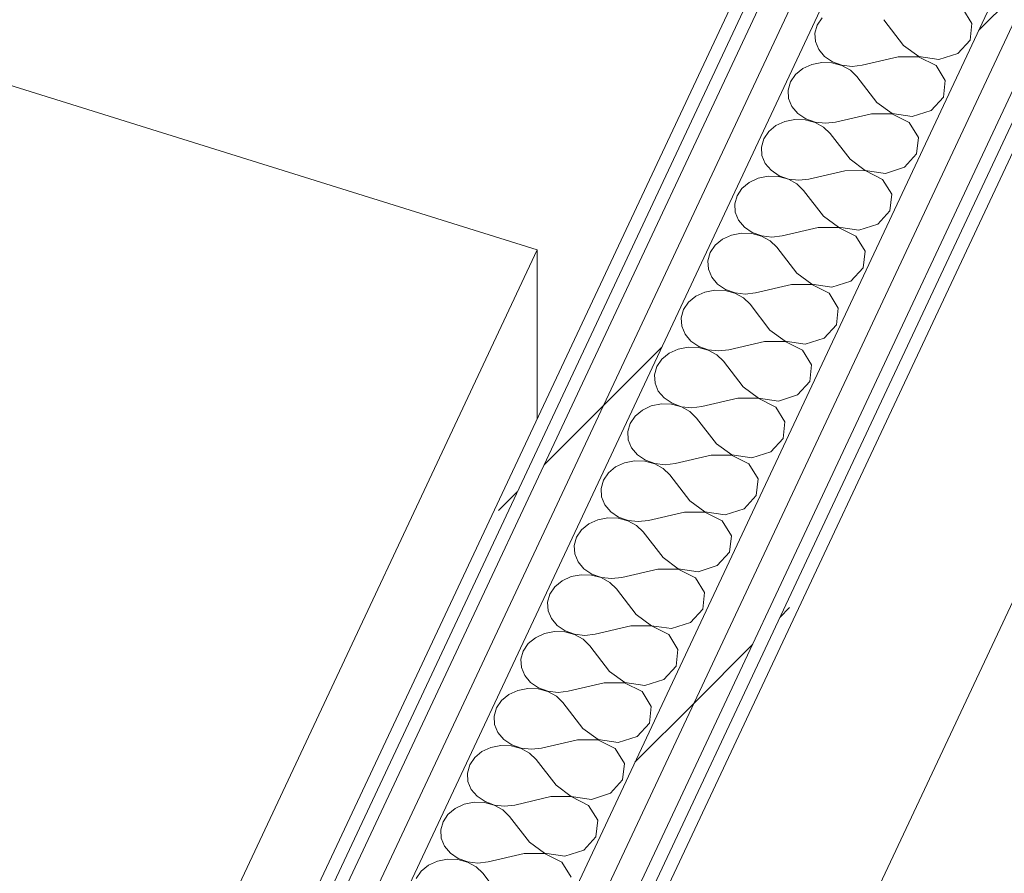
# Model space of a CAD drawing. Header units: millimetres. Extents: x -21126 to 28102, y -1237 to 9397.
# Tile 44 of 226: x -16405 to -15939, y 5160 to 5564. Entities that reach past the tile are written whole.
import ezdxf

# ---------------------------------------------------------------- set-up
doc = ezdxf.new("R2010")
doc.units = ezdxf.units.MM
doc.header["$MEASUREMENT"] = 0
doc.linetypes.add('Wipeout_Contour', pattern=[1000, 0, -1000])
for name, color, linetype in [('Nuevo_08_E_Envans secs', 7, 'Continuous'), ('Nuevo_09_EI_Mobiliari cuines', 7, 'Continuous'), ('Nuevo_09_EI_Mobiliari general', 7, 'Continuous')]:
    doc.layers.add(name, color=color, linetype=linetype)
for name, color, linetype, lineweight in [('Nuevo_08_E_Envans secs_Pluma_Nº__1', 7, 'Continuous', 5), ('Nuevo_09_EI_Mobiliari cuines_Pluma_Nº__1', 7, 'Continuous', 5), ('Nuevo_09_EI_Mobiliari cuines_Pluma_Nº__24', 252, 'Continuous', 5), ('Nuevo_09_EI_Mobiliari general_Pluma_Nº__1', 7, 'Continuous', 5)]:
    doc.layers.add(name, color=color, linetype=linetype, lineweight=lineweight)
for name, color, linetype, lineweight, true_color in [('Nuevo_08_E_Envans secs_Pluma_Nº__102', 7, 'Continuous', 5, 0xcccccc), ('Nuevo_08_E_Envans secs_Pluma_Nº__171', 171, 'Continuous', 13, 0xaaaaff), ('Nuevo_08_E_Envans secs_Pluma_Nº__177', 7, 'Continuous', 15, 0xf7e046)]:
    doc.layers.add(name, color=color, linetype=linetype, lineweight=lineweight, true_color=true_color)
pattern_1 = [(45, (0, 0), (-183.8478, 183.8478), [195, -65]), (45, (7e-14, 183.85), (-183.8478, 183.8478), [195, -65])]

# ---------------------------------------------------------------- blocks, each defined once
blk = doc.blocks.new('*X61')
at = {"layer": 'Nuevo_08_E_Envans secs_Pluma_Nº__102', "color": 254, "linetype": 'Continuous', "lineweight": 5, "true_color": 0xcccccc}
for p, q in [((-15954.25, 5562.42), (-15958.58, 5569.46)), ((-16027.5, 5561.72), (-16028.6, 5557.84)), ((-16025.14, 5565.2), (-16027.5, 5561.72)), ((-15986.59, 5552.03), (-15996.01, 5564.25)), ((-15955.11, 5554.56), (-15954.25, 5562.42)), ((-16028.6, 5557.84), (-16028.36, 5553.86)), ((-16028.36, 5553.86), (-16026.8, 5550.09)), ((-15986.59, 5552.03), (-15979.41, 5546.76)), ((-15960.9, 5548.25), (-15955.11, 5554.56)), ((-16026.8, 5550.09), (-16024.03, 5546.81)), ((-15969.9, 5545.36), (-15960.9, 5548.25)), ((-16030.11, 5543.04), (-16034.36, 5541.08)), ((-16025.36, 5543.97), (-16030.11, 5543.04)), ((-16020.49, 5543.81), (-16025.36, 5543.97)), ((-16024.03, 5546.81), (-16020.27, 5544.28)), ((-16015.85, 5542.57), (-16020.49, 5543.81)), ((-16020.27, 5544.28), (-16015.8, 5542.68)), ((-16011.81, 5540.34), (-16015.85, 5542.57)), ((-16015.8, 5542.68), (-16010.97, 5542.13)), ((-16010.97, 5542.13), (-16006.13, 5542.68)), ((-15989.13, 5546.64), (-16006.13, 5542.68)), ((-15979.46, 5546.65), (-15989.13, 5546.64)), ((-15971.23, 5542.51), (-15979.46, 5546.65)), ((-15979.41, 5546.76), (-15969.9, 5545.36)), ((-15966.9, 5535.46), (-15971.23, 5542.51)), ((-16037.8, 5538.25), (-16040.15, 5534.77)), ((-16034.36, 5541.08), (-16037.8, 5538.25)), ((-16008.67, 5537.29), (-16011.81, 5540.34)), ((-16040.15, 5534.77), (-16041.25, 5530.89)), ((-15999.25, 5525.08), (-16008.67, 5537.29)), ((-15967.76, 5527.61), (-15966.9, 5535.46)), ((-16041.25, 5530.89), (-16041.01, 5526.91)), ((-16041.01, 5526.91), (-16039.45, 5523.14)), ((-15999.25, 5525.08), (-15992.06, 5519.81)), ((-15973.55, 5521.3), (-15967.76, 5527.61)), ((-16039.45, 5523.14), (-16036.68, 5519.86)), ((-16036.68, 5519.86), (-16032.92, 5517.33)), ((-16001.78, 5519.69), (-16018.79, 5515.73)), ((-15992.11, 5519.7), (-16001.78, 5519.69)), ((-15983.88, 5515.56), (-15992.11, 5519.7)), ((-15992.06, 5519.81), (-15982.55, 5518.41)), ((-15982.55, 5518.41), (-15973.55, 5521.3)), ((-16042.76, 5516.08), (-16047.01, 5514.13)), ((-16038.02, 5517.02), (-16042.76, 5516.08)), ((-16033.14, 5516.86), (-16038.02, 5517.02)), ((-16028.51, 5515.62), (-16033.14, 5516.86)), ((-16032.92, 5517.33), (-16028.45, 5515.72)), ((-16024.46, 5513.39), (-16028.51, 5515.62)), ((-16028.45, 5515.72), (-16023.62, 5515.18)), ((-16023.62, 5515.18), (-16018.79, 5515.73)), ((-15979.55, 5508.51), (-15983.88, 5515.56)), ((-16050.45, 5511.3), (-16052.81, 5507.82)), ((-16047.01, 5514.13), (-16050.45, 5511.3)), ((-16021.32, 5510.34), (-16024.46, 5513.39)), ((-16011.9, 5498.13), (-16021.32, 5510.34)), ((-16052.81, 5507.82), (-16053.91, 5503.94)), ((-15980.41, 5500.66), (-15979.55, 5508.51)), ((-16053.91, 5503.94), (-16053.67, 5499.96)), ((-15986.21, 5494.34), (-15980.41, 5500.66)), ((-16053.67, 5499.96), (-16052.1, 5496.19)), ((-16052.1, 5496.19), (-16049.34, 5492.91)), ((-16011.9, 5498.13), (-16004.71, 5492.86)), ((-16049.34, 5492.91), (-16045.57, 5490.37)), ((-16014.43, 5492.74), (-16031.44, 5488.78)), ((-16004.77, 5492.75), (-16014.43, 5492.74)), ((-15996.54, 5488.61), (-16004.77, 5492.75)), ((-16004.71, 5492.86), (-15995.2, 5491.46)), ((-15995.2, 5491.46), (-15986.21, 5494.34)), ((-16059.67, 5487.18), (-16063.1, 5484.35)), ((-16055.42, 5489.13), (-16059.67, 5487.18)), ((-16050.67, 5490.07), (-16055.42, 5489.13)), ((-16045.8, 5489.91), (-16050.67, 5490.07)), ((-16041.16, 5488.66), (-16045.8, 5489.91)), ((-16045.57, 5490.37), (-16041.11, 5488.77)), ((-16037.12, 5486.44), (-16041.16, 5488.66)), ((-16041.11, 5488.77), (-16036.27, 5488.23)), ((-16036.27, 5488.23), (-16031.44, 5488.78)), ((-15992.21, 5481.56), (-15996.54, 5488.61)), ((-16063.1, 5484.35), (-16065.46, 5480.86)), ((-16033.97, 5483.39), (-16037.12, 5486.44)), ((-16024.55, 5471.18), (-16033.97, 5483.39)), ((-16065.46, 5480.86), (-16066.56, 5476.99)), ((-15993.07, 5473.71), (-15992.21, 5481.56)), ((-16066.56, 5476.99), (-16066.32, 5473.01)), ((-16066.32, 5473.01), (-16064.76, 5469.24)), ((-15998.86, 5467.39), (-15993.07, 5473.71)), ((-16064.76, 5469.24), (-16061.99, 5465.96)), ((-16024.55, 5471.18), (-16017.37, 5465.91)), ((-16061.99, 5465.96), (-16058.23, 5463.42)), ((-16058.23, 5463.42), (-16053.76, 5461.82)), ((-16027.09, 5465.79), (-16044.09, 5461.83)), ((-16017.42, 5465.8), (-16027.09, 5465.79)), ((-16009.19, 5461.66), (-16017.42, 5465.8)), ((-16017.37, 5465.91), (-16007.86, 5464.51)), ((-16007.86, 5464.51), (-15998.86, 5467.39)), ((-16072.32, 5460.23), (-16075.76, 5457.4)), ((-16068.07, 5462.18), (-16072.32, 5460.23)), ((-16063.32, 5463.11), (-16068.07, 5462.18)), ((-16058.45, 5462.95), (-16063.32, 5463.11)), ((-16053.81, 5461.71), (-16058.45, 5462.95)), ((-16049.77, 5459.49), (-16053.81, 5461.71)), ((-16053.76, 5461.82), (-16048.93, 5461.28)), ((-16046.63, 5456.44), (-16049.77, 5459.49)), ((-16048.93, 5461.28), (-16044.09, 5461.83)), ((-16004.86, 5454.61), (-16009.19, 5461.66)), ((-16078.11, 5453.91), (-16079.21, 5450.03)), ((-16075.76, 5457.4), (-16078.11, 5453.91)), ((-16037.21, 5444.23), (-16046.63, 5456.44)), ((-16005.72, 5446.76), (-16004.86, 5454.61)), ((-16079.21, 5450.03), (-16078.97, 5446.06)), ((-16078.97, 5446.06), (-16077.41, 5442.29)), ((-16011.51, 5440.44), (-16005.72, 5446.76)), ((-16077.41, 5442.29), (-16074.64, 5439.01)), ((-16037.21, 5444.23), (-16030.02, 5438.96)), ((-16020.51, 5437.55), (-16011.51, 5440.44)), ((-16080.72, 5435.23), (-16084.97, 5433.28)), ((-16075.98, 5436.16), (-16080.72, 5435.23)), ((-16071.1, 5436), (-16075.98, 5436.16)), ((-16074.64, 5439.01), (-16070.88, 5436.47)), ((-16066.47, 5434.76), (-16071.1, 5436)), ((-16070.88, 5436.47), (-16066.41, 5434.87)), ((-16039.74, 5438.84), (-16056.75, 5434.88)), ((-16030.07, 5438.85), (-16039.74, 5438.84)), ((-16021.84, 5434.71), (-16030.07, 5438.85)), ((-16030.02, 5438.96), (-16020.51, 5437.55)), ((-16084.97, 5433.28), (-16088.41, 5430.45)), ((-16062.42, 5432.53), (-16066.47, 5434.76)), ((-16066.41, 5434.87), (-16061.58, 5434.33)), ((-16059.28, 5429.49), (-16062.42, 5432.53)), ((-16061.58, 5434.33), (-16056.75, 5434.88)), ((-16017.51, 5427.66), (-16021.84, 5434.71)), ((-16090.77, 5426.96), (-16091.87, 5423.08)), ((-16088.41, 5430.45), (-16090.77, 5426.96)), ((-16049.86, 5417.28), (-16059.28, 5429.49)), ((-16018.37, 5419.8), (-16017.51, 5427.66)), ((-16091.87, 5423.08), (-16091.63, 5419.11)), ((-16091.63, 5419.11), (-16090.06, 5415.34)), ((-16049.86, 5417.28), (-16042.67, 5412.01)), ((-16024.17, 5413.49), (-16018.37, 5419.8)), ((-16090.06, 5415.34), (-16087.29, 5412.06)), ((-16087.29, 5412.06), (-16083.53, 5409.52)), ((-16042.67, 5412.01), (-16033.16, 5410.6)), ((-16033.16, 5410.6), (-16024.17, 5413.49)), ((-16093.38, 5408.28), (-16097.63, 5406.33)), ((-16088.63, 5409.21), (-16093.38, 5408.28)), ((-16083.75, 5409.05), (-16088.63, 5409.21)), ((-16079.12, 5407.81), (-16083.75, 5409.05)), ((-16083.53, 5409.52), (-16079.07, 5407.92)), ((-16075.08, 5405.58), (-16079.12, 5407.81)), ((-16079.07, 5407.92), (-16074.23, 5407.37)), ((-16074.23, 5407.37), (-16069.4, 5407.93)), ((-16052.39, 5411.89), (-16069.4, 5407.93)), ((-16042.73, 5411.9), (-16052.39, 5411.89)), ((-16034.5, 5407.76), (-16042.73, 5411.9)), ((-16030.17, 5400.71), (-16034.5, 5407.76)), ((-16101.06, 5403.5), (-16103.42, 5400.01)), ((-16097.63, 5406.33), (-16101.06, 5403.5)), ((-16071.93, 5402.54), (-16075.08, 5405.58)), ((-16103.42, 5400.01), (-16104.52, 5396.13)), ((-16062.51, 5390.33), (-16071.93, 5402.54)), ((-16031.03, 5392.85), (-16030.17, 5400.71)), ((-16104.52, 5396.13), (-16104.28, 5392.16)), ((-16104.28, 5392.16), (-16102.72, 5388.39)), ((-16062.51, 5390.33), (-16055.33, 5385.05)), ((-16036.82, 5386.54), (-16031.03, 5392.85)), ((-16102.72, 5388.39), (-16099.95, 5385.11)), ((-16099.95, 5385.11), (-16096.19, 5382.57)), ((-16065.05, 5384.94), (-16082.05, 5380.98)), ((-16055.38, 5384.95), (-16065.05, 5384.94)), ((-16047.15, 5380.81), (-16055.38, 5384.95)), ((-16055.33, 5385.05), (-16045.82, 5383.65)), ((-16045.82, 5383.65), (-16036.82, 5386.54)), ((-16110.28, 5379.37), (-16113.72, 5376.55)), ((-16106.03, 5381.33), (-16110.28, 5379.37)), ((-16101.28, 5382.26), (-16106.03, 5381.33)), ((-16096.41, 5382.1), (-16101.28, 5382.26)), ((-16091.77, 5380.86), (-16096.41, 5382.1)), ((-16096.19, 5382.57), (-16091.72, 5380.97)), ((-16087.73, 5378.63), (-16091.77, 5380.86)), ((-16091.72, 5380.97), (-16086.89, 5380.42)), ((-16086.89, 5380.42), (-16082.05, 5380.98)), ((-16042.82, 5373.76), (-16047.15, 5380.81)), ((-16113.72, 5376.55), (-16116.07, 5373.06)), ((-16084.59, 5375.59), (-16087.73, 5378.63)), ((-16075.17, 5363.38), (-16084.59, 5375.59)), ((-16116.07, 5373.06), (-16117.17, 5369.18)), ((-16043.68, 5365.9), (-16042.82, 5373.76)), ((-16117.17, 5369.18), (-16116.93, 5365.21)), ((-16049.47, 5359.59), (-16043.68, 5365.9)), ((-16116.93, 5365.21), (-16115.37, 5361.43)), ((-16115.37, 5361.43), (-16112.6, 5358.16)), ((-16075.17, 5363.38), (-16067.98, 5358.1)), ((-16112.6, 5358.16), (-16108.84, 5355.62)), ((-16077.7, 5357.99), (-16094.71, 5354.03)), ((-16068.03, 5357.99), (-16077.7, 5357.99)), ((-16059.8, 5353.86), (-16068.03, 5357.99)), ((-16067.98, 5358.1), (-16058.47, 5356.7)), ((-16058.47, 5356.7), (-16049.47, 5359.59)), ((-16122.93, 5352.42), (-16126.37, 5349.59)), ((-16118.68, 5354.38), (-16122.93, 5352.42)), ((-16113.94, 5355.31), (-16118.68, 5354.38)), ((-16109.06, 5355.15), (-16113.94, 5355.31)), ((-16104.43, 5353.91), (-16109.06, 5355.15)), ((-16108.84, 5355.62), (-16104.37, 5354.02)), ((-16100.38, 5351.68), (-16104.43, 5353.91)), ((-16104.37, 5354.02), (-16099.54, 5353.47)), ((-16097.24, 5348.64), (-16100.38, 5351.68)), ((-16099.54, 5353.47), (-16094.71, 5354.03)), ((-16055.47, 5346.81), (-16059.8, 5353.86)), ((-16126.37, 5349.59), (-16128.73, 5346.11)), ((-16087.82, 5336.42), (-16097.24, 5348.64)), ((-16056.33, 5338.95), (-16055.47, 5346.81)), ((-16128.73, 5346.11), (-16129.83, 5342.23)), ((-16129.83, 5342.23), (-16129.59, 5338.25)), ((-16129.59, 5338.25), (-16128.02, 5334.48)), ((-16062.13, 5332.64), (-16056.33, 5338.95)), ((-16128.02, 5334.48), (-16125.25, 5331.2)), ((-16087.82, 5336.42), (-16080.63, 5331.15)), ((-16126.59, 5328.36), (-16131.34, 5327.43)), ((-16121.71, 5328.2), (-16126.59, 5328.36)), ((-16125.25, 5331.2), (-16121.49, 5328.67)), ((-16117.08, 5326.96), (-16121.71, 5328.2)), ((-16121.49, 5328.67), (-16117.03, 5327.07)), ((-16090.35, 5331.03), (-16107.36, 5327.08)), ((-16080.69, 5331.04), (-16090.35, 5331.03)), ((-16072.46, 5326.9), (-16080.69, 5331.04)), ((-16080.63, 5331.15), (-16071.12, 5329.75)), ((-16071.12, 5329.75), (-16062.13, 5332.64)), ((-16135.59, 5325.47), (-16139.02, 5322.64)), ((-16131.34, 5327.43), (-16135.59, 5325.47)), ((-16113.03, 5324.73), (-16117.08, 5326.96)), ((-16117.03, 5327.07), (-16112.19, 5326.52)), ((-16109.89, 5321.69), (-16113.03, 5324.73)), ((-16112.19, 5326.52), (-16107.36, 5327.08)), ((-16068.13, 5319.86), (-16072.46, 5326.9)), ((-16141.38, 5319.16), (-16142.48, 5315.28)), ((-16139.02, 5322.64), (-16141.38, 5319.16)), ((-16100.47, 5309.47), (-16109.89, 5321.69)), ((-16068.99, 5312), (-16068.13, 5319.86)), ((-16142.48, 5315.28), (-16142.24, 5311.3)), ((-16142.24, 5311.3), (-16140.68, 5307.53)), ((-16100.47, 5309.47), (-16093.29, 5304.2)), ((-16074.78, 5305.69), (-16068.99, 5312)), ((-16140.68, 5307.53), (-16137.91, 5304.25)), ((-16083.78, 5302.8), (-16074.78, 5305.69)), ((-16143.99, 5300.48), (-16148.24, 5298.52)), ((-16139.24, 5301.41), (-16143.99, 5300.48)), ((-16134.37, 5301.25), (-16139.24, 5301.41)), ((-16137.91, 5304.25), (-16134.15, 5301.72)), ((-16129.73, 5300.01), (-16134.37, 5301.25)), ((-16134.15, 5301.72), (-16129.68, 5300.12)), ((-16129.68, 5300.12), (-16124.85, 5299.57)), ((-16124.85, 5299.57), (-16120.01, 5300.12)), ((-16103.01, 5304.08), (-16120.01, 5300.12)), ((-16093.34, 5304.09), (-16103.01, 5304.08)), ((-16085.11, 5299.95), (-16093.34, 5304.09)), ((-16093.29, 5304.2), (-16083.78, 5302.8)), ((-16151.68, 5295.69), (-16154.03, 5292.21)), ((-16148.24, 5298.52), (-16151.68, 5295.69)), ((-16125.69, 5297.78), (-16129.73, 5300.01)), ((-16122.54, 5294.73), (-16125.69, 5297.78)), ((-16080.78, 5292.9), (-16085.11, 5299.95)), ((-16154.03, 5292.21), (-16155.13, 5288.33)), ((-16113.13, 5282.52), (-16122.54, 5294.73)), ((-16081.64, 5285.05), (-16080.78, 5292.9)), ((-16155.13, 5288.33), (-16154.89, 5284.35)), ((-16154.89, 5284.35), (-16153.33, 5280.58)), ((-16113.13, 5282.52), (-16105.94, 5277.25)), ((-16087.43, 5278.74), (-16081.64, 5285.05)), ((-16153.33, 5280.58), (-16150.56, 5277.3)), ((-16150.56, 5277.3), (-16146.8, 5274.77)), ((-16115.66, 5277.13), (-16132.67, 5273.17)), ((-16105.99, 5277.14), (-16115.66, 5277.13)), ((-16097.76, 5273), (-16105.99, 5277.14)), ((-16105.94, 5277.25), (-16096.43, 5275.85)), ((-16096.43, 5275.85), (-16087.43, 5278.74)), ((-16156.64, 5273.52), (-16160.89, 5271.57)), ((-16151.9, 5274.46), (-16156.64, 5273.52)), ((-16147.02, 5274.3), (-16151.9, 5274.46)), ((-16142.39, 5273.06), (-16147.02, 5274.3)), ((-16146.8, 5274.77), (-16142.33, 5273.16)), ((-16138.34, 5270.83), (-16142.39, 5273.06)), ((-16142.33, 5273.16), (-16137.5, 5272.62)), ((-16137.5, 5272.62), (-16132.67, 5273.17)), ((-16093.43, 5265.95), (-16097.76, 5273)), ((-16164.33, 5268.74), (-16166.69, 5265.26)), ((-16160.89, 5271.57), (-16164.33, 5268.74)), ((-16135.2, 5267.78), (-16138.34, 5270.83)), ((-16125.78, 5255.57), (-16135.2, 5267.78)), ((-16166.69, 5265.26), (-16167.79, 5261.38)), ((-16094.29, 5258.1), (-16093.43, 5265.95)), ((-16167.79, 5261.38), (-16167.55, 5257.4)), ((-16100.09, 5251.78), (-16094.29, 5258.1)), ((-16167.55, 5257.4), (-16165.98, 5253.63)), ((-16165.98, 5253.63), (-16163.21, 5250.35)), ((-16125.78, 5255.57), (-16118.59, 5250.3)), ((-16163.21, 5250.35), (-16159.45, 5247.81)), ((-16128.31, 5250.18), (-16145.32, 5246.22)), ((-16118.65, 5250.19), (-16128.31, 5250.18)), ((-16110.42, 5246.05), (-16118.65, 5250.19)), ((-16118.59, 5250.3), (-16109.08, 5248.9)), ((-16109.08, 5248.9), (-16100.09, 5251.78)), ((-16173.55, 5244.62), (-16176.98, 5241.79)), ((-16169.29, 5246.57), (-16173.55, 5244.62)), ((-16164.55, 5247.51), (-16169.29, 5246.57)), ((-16159.67, 5247.35), (-16164.55, 5247.51)), ((-16155.04, 5246.1), (-16159.67, 5247.35)), ((-16159.45, 5247.81), (-16154.99, 5246.21)), ((-16150.99, 5243.88), (-16155.04, 5246.1)), ((-16154.99, 5246.21), (-16150.15, 5245.67)), ((-16150.15, 5245.67), (-16145.32, 5246.22)), ((-16106.09, 5239), (-16110.42, 5246.05)), ((-16176.98, 5241.79), (-16179.34, 5238.3)), ((-16147.85, 5240.83), (-16150.99, 5243.88)), ((-16138.43, 5228.62), (-16147.85, 5240.83)), ((-16179.34, 5238.3), (-16180.44, 5234.43)), ((-16106.95, 5231.15), (-16106.09, 5239)), ((-16180.44, 5234.43), (-16180.2, 5230.45)), ((-16180.2, 5230.45), (-16178.64, 5226.68)), ((-16112.74, 5224.83), (-16106.95, 5231.15)), ((-16178.64, 5226.68), (-16175.87, 5223.4)), ((-16138.43, 5228.62), (-16131.25, 5223.35)), ((-16175.87, 5223.4), (-16172.11, 5220.86)), ((-16172.11, 5220.86), (-16167.64, 5219.26)), ((-16140.96, 5223.23), (-16157.97, 5219.27)), ((-16131.3, 5223.24), (-16140.96, 5223.23)), ((-16123.07, 5219.1), (-16131.3, 5223.24)), ((-16131.25, 5223.35), (-16121.74, 5221.95)), ((-16121.74, 5221.95), (-16112.74, 5224.83)), ((-16186.2, 5217.67), (-16189.64, 5214.84)), ((-16181.95, 5219.62), (-16186.2, 5217.67)), ((-16177.2, 5220.55), (-16181.95, 5219.62)), ((-16172.33, 5220.39), (-16177.2, 5220.55)), ((-16167.69, 5219.15), (-16172.33, 5220.39)), ((-16163.65, 5216.93), (-16167.69, 5219.15)), ((-16167.64, 5219.26), (-16162.81, 5218.72)), ((-16160.5, 5213.88), (-16163.65, 5216.93)), ((-16162.81, 5218.72), (-16157.97, 5219.27)), ((-16118.74, 5212.05), (-16123.07, 5219.1)), ((-16189.64, 5214.84), (-16191.99, 5211.35)), ((-16151.09, 5201.67), (-16160.5, 5213.88)), ((-16119.6, 5204.2), (-16118.74, 5212.05)), ((-16191.99, 5211.35), (-16193.09, 5207.47)), ((-16193.09, 5207.47), (-16192.85, 5203.5)), ((-16192.85, 5203.5), (-16191.29, 5199.73)), ((-16125.39, 5197.88), (-16119.6, 5204.2)), ((-16191.29, 5199.73), (-16188.52, 5196.45)), ((-16151.09, 5201.67), (-16143.9, 5196.4)), ((-16134.39, 5194.99), (-16125.39, 5197.88)), ((-16189.86, 5193.6), (-16194.6, 5192.67)), ((-16184.98, 5193.44), (-16189.86, 5193.6)), ((-16188.52, 5196.45), (-16184.76, 5193.91)), ((-16180.35, 5192.2), (-16184.98, 5193.44)), ((-16184.76, 5193.91), (-16180.29, 5192.31)), ((-16153.62, 5196.28), (-16170.63, 5192.32)), ((-16143.95, 5196.29), (-16153.62, 5196.28)), ((-16135.72, 5192.15), (-16143.95, 5196.29)), ((-16143.9, 5196.4), (-16134.39, 5194.99)), ((-16198.85, 5190.72), (-16202.29, 5187.89)), ((-16194.6, 5192.67), (-16198.85, 5190.72)), ((-16176.3, 5189.97), (-16180.35, 5192.2)), ((-16180.29, 5192.31), (-16175.46, 5191.77)), ((-16173.16, 5186.93), (-16176.3, 5189.97)), ((-16175.46, 5191.77), (-16170.63, 5192.32)), ((-16131.39, 5185.1), (-16135.72, 5192.15)), ((-16204.65, 5184.4), (-16205.75, 5180.52)), ((-16202.29, 5187.89), (-16204.65, 5184.4)), ((-16163.74, 5174.72), (-16173.16, 5186.93)), ((-16132.25, 5177.24), (-16131.39, 5185.1)), ((-16205.75, 5180.52), (-16205.51, 5176.55)), ((-16205.51, 5176.55), (-16203.94, 5172.78)), ((-16163.74, 5174.72), (-16156.55, 5169.45)), ((-16138.05, 5170.93), (-16132.25, 5177.24)), ((-16203.94, 5172.78), (-16201.17, 5169.5)), ((-16147.04, 5168.04), (-16138.05, 5170.93)), ((-16207.25, 5165.72), (-16211.51, 5163.77)), ((-16202.51, 5166.65), (-16207.25, 5165.72)), ((-16197.63, 5166.49), (-16202.51, 5166.65)), ((-16201.17, 5169.5), (-16197.41, 5166.96)), ((-16193, 5165.25), (-16197.63, 5166.49)), ((-16197.41, 5166.96), (-16192.95, 5165.36)), ((-16188.95, 5163.02), (-16193, 5165.25)), ((-16192.95, 5165.36), (-16188.11, 5164.81)), ((-16188.11, 5164.81), (-16183.28, 5165.37)), ((-16166.27, 5169.33), (-16183.28, 5165.37)), ((-16156.61, 5169.34), (-16166.27, 5169.33)), ((-16148.38, 5165.2), (-16156.61, 5169.34)), ((-16156.55, 5169.45), (-16147.04, 5168.04)), ((-16144.05, 5158.15), (-16148.38, 5165.2)), ((-16214.94, 5160.94), (-16217.3, 5157.45)), ((-16211.51, 5163.77), (-16214.94, 5160.94)), ((-16185.81, 5159.98), (-16188.95, 5163.02)), ((-16176.39, 5147.77), (-16185.81, 5159.98))]:
    blk.add_line(p, q, dxfattribs=at)
blk = doc.blocks.new('Elem Sección_54_1')
at = {"layer": 'Nuevo_08_E_Envans secs', "lineweight": 0}
blk.add_blockref('*X61', (0, 0), dxfattribs=at)
at = {"color": 254, "linetype": 'Wipeout_Contour', "lineweight": 0, "ltscale": 68043.481501}
blk.add_wipeout([(-16421.98, 4817.49), (-16416.04, 4815.63), (-15394.98, 6990.44), (-15400.93, 6992.3)], dxfattribs=at).dxf.layer = 'Nuevo_08_E_Envans secs'
at = {"layer": 'Nuevo_08_E_Envans secs_Pluma_Nº__171', "linetype": 'Continuous', "lineweight": 13, "true_color": 0xaaaaff}
h = blk.add_hatch(dxfattribs=at)
h.set_pattern_fill('Panellat_HPL_0001', color=161, style=0, pattern_type=2)
h.set_pattern_definition(pattern_1)
h.paths.add_polyline_path([(-16421.98, 4817.49), (-16416.04, 4815.63), (-15394.98, 6990.44), (-15400.93, 6992.3)])
at = {"color": 254, "linetype": 'Wipeout_Contour', "lineweight": 0, "ltscale": 67533.449788}
blk.add_wipeout([(-15276.46, 6964.56), (-16309.28, 4764.67), (-16296.4, 4760.65), (-15263.58, 6960.53)], dxfattribs=at).dxf.layer = 'Nuevo_08_E_Envans secs'
at = {"layer": 'Nuevo_08_E_Envans secs_Pluma_Nº__177', "linetype": 'Continuous', "lineweight": 15, "true_color": 0xf7e046}
h = blk.add_hatch(dxfattribs=at)
h.set_pattern_fill('Panellat_HPL_0001', color=53, style=0, pattern_type=2)
h.set_pattern_definition(pattern_1)
h.paths.add_polyline_path([(-15276.46, 6964.56), (-16309.28, 4764.67), (-16296.4, 4760.65), (-15263.58, 6960.53)])
at = {"color": 254, "linetype": 'Wipeout_Contour', "lineweight": 0, "ltscale": 84376.766656}
blk.add_wipeout([(-15284.41, 6979.09), (-16322.17, 4768.7), (-16309.28, 4764.67), (-15276.46, 6964.56), (-15271.53, 6975.07)], dxfattribs=at).dxf.layer = 'Nuevo_08_E_Envans secs'
at = {"layer": 'Nuevo_08_E_Envans secs_Pluma_Nº__177', "linetype": 'Continuous', "lineweight": 15, "true_color": 0xf7e046}
h = blk.add_hatch(dxfattribs=at)
h.set_pattern_fill('Panellat_HPL_0001', color=53, style=0, pattern_type=2)
h.set_pattern_definition(pattern_1)
h.paths.add_polyline_path([(-15284.41, 6979.09), (-16322.17, 4768.7), (-16309.28, 4764.67), (-15276.46, 6964.56), (-15271.53, 6975.07)])
at = {"color": 254, "linetype": 'Wipeout_Contour', "lineweight": 0, "ltscale": 84818.950487}
blk.add_wipeout([(-15371.6, 6994.27), (-16404.42, 4794.39), (-16391.54, 4790.36), (-15353.78, 7000.75), (-15366.66, 7004.78)], dxfattribs=at).dxf.layer = 'Nuevo_08_E_Envans secs'
at = {"layer": 'Nuevo_08_E_Envans secs_Pluma_Nº__177', "linetype": 'Continuous', "lineweight": 15, "true_color": 0xf7e046}
h = blk.add_hatch(dxfattribs=at)
h.set_pattern_fill('Panellat_HPL_0001', color=53, style=0, pattern_type=2)
h.set_pattern_definition(pattern_1)
h.paths.add_polyline_path([(-15371.6, 6994.27), (-16404.42, 4794.39), (-16391.54, 4790.36), (-15353.78, 7000.75), (-15366.66, 7004.78)])
at = {"color": 254, "linetype": 'Wipeout_Contour', "lineweight": 0, "ltscale": 67984.310101}
blk.add_wipeout([(-15384.48, 6998.29), (-16417.3, 4798.41), (-16404.42, 4794.39), (-15371.6, 6994.27)], dxfattribs=at).dxf.layer = 'Nuevo_08_E_Envans secs'
at = {"layer": 'Nuevo_08_E_Envans secs_Pluma_Nº__177', "linetype": 'Continuous', "lineweight": 15, "true_color": 0xf7e046}
h = blk.add_hatch(dxfattribs=at)
h.set_pattern_fill('Panellat_HPL_0001', color=53, style=0, pattern_type=2)
h.set_pattern_definition(pattern_1)
h.paths.add_polyline_path([(-15384.48, 6998.29), (-16417.3, 4798.41), (-16404.42, 4794.39), (-15371.6, 6994.27)])
at = {"color": 254, "linetype": 'Wipeout_Contour', "lineweight": 0, "ltscale": 67464.366839}
blk.add_wipeout([(-16283.24, 4774.16), (-16277.3, 4772.3), (-15256.24, 6947.12), (-15262.19, 6948.97)], dxfattribs=at).dxf.layer = 'Nuevo_08_E_Envans secs'
at = {"layer": 'Nuevo_08_E_Envans secs_Pluma_Nº__171', "linetype": 'Continuous', "lineweight": 13, "true_color": 0xaaaaff}
h = blk.add_hatch(dxfattribs=at)
h.set_pattern_fill('Panellat_HPL_0001', color=161, style=0, pattern_type=2)
h.set_pattern_definition(pattern_1)
h.paths.add_polyline_path([(-16283.24, 4774.16), (-16277.3, 4772.3), (-15256.24, 6947.12), (-15262.19, 6948.97)])
at = {"layer": 'Nuevo_08_E_Envans secs_Pluma_Nº__1', "color": 7, "linetype": 'Continuous', "lineweight": 5}
for p, q in [((-15400.93, 6992.3), (-16419.71, 4822.34)), ((-15371.6, 6994.27), (-16404.42, 4794.39)), ((-15276.46, 6964.56), (-16309.28, 4764.67)), ((-15256.24, 6947.12), (-16275.02, 4777.15))]:
    blk.add_line(p, q, dxfattribs=at)
at = {"layer": 'Nuevo_08_E_Envans secs_Pluma_Nº__1', "color": 7, "linetype": 'Continuous', "lineweight": 5, "flags": 128}
for points in [[(-15348.85, 7011.27), (-15353.78, 7000.75), (-16391.54, 4790.36)], [(-15384.48, 6998.29), (-15386.76, 6993.44), (-16412.37, 4808.92)], [(-15392.7, 6995.3), (-15394.98, 6990.44), (-16416.04, 4815.63)], [(-15279.48, 6989.6), (-15284.41, 6979.09), (-16322.17, 4768.7)], [(-15263.58, 6960.53), (-15265.86, 6955.68), (-16291.47, 4771.16)], [(-15259.91, 6953.82), (-15262.19, 6948.97), (-16283.24, 4774.16)]]:
    blk.add_lwpolyline(points, dxfattribs=at)
blk = doc.blocks.new('Elem Sección_82_1')
at = {"layer": 'Nuevo_09_EI_Mobiliari general_Pluma_Nº__1', "color": 7, "linetype": 'Continuous', "lineweight": 5}
blk.add_line((-15256.24, 6734.27), (-16187.87, 4749.93), dxfattribs=at)
blk = doc.blocks.new('Elem Sección_84_1')
at = {"layer": 'Nuevo_09_EI_Mobiliari cuines_Pluma_Nº__1', "color": 7, "linetype": 'Continuous', "lineweight": 5}
blk.add_line((-16160.03, 5375.44), (-16160.03, 5455.28), dxfattribs=at)
at = {"layer": 'Nuevo_09_EI_Mobiliari cuines_Pluma_Nº__24', "color": 252, "linetype": 'Continuous', "lineweight": 5}
for p, q in [((-16744.55, 5637.83), (-16160.03, 5455.28)), ((-16160.03, 5455.28), (-16425.35, 4890.16))]:
    blk.add_line(p, q, dxfattribs=at)

msp = doc.modelspace()

# ---------------------------------------------------------------- block references
at = {"layer": 'Nuevo_08_E_Envans secs', "lineweight": 0}
msp.add_blockref('Elem Sección_54_1', (0, 0), dxfattribs=at)

# ---------------------------------------------------------------- next in the draw order: block references
at = {"layer": 'Nuevo_09_EI_Mobiliari cuines', "lineweight": 0}
msp.add_blockref('Elem Sección_84_1', (0, 0), dxfattribs=at)
at = {"layer": 'Nuevo_09_EI_Mobiliari general', "lineweight": 0}
msp.add_blockref('Elem Sección_82_1', (0, 0), dxfattribs=at)

doc.saveas('drawing.dxf')
